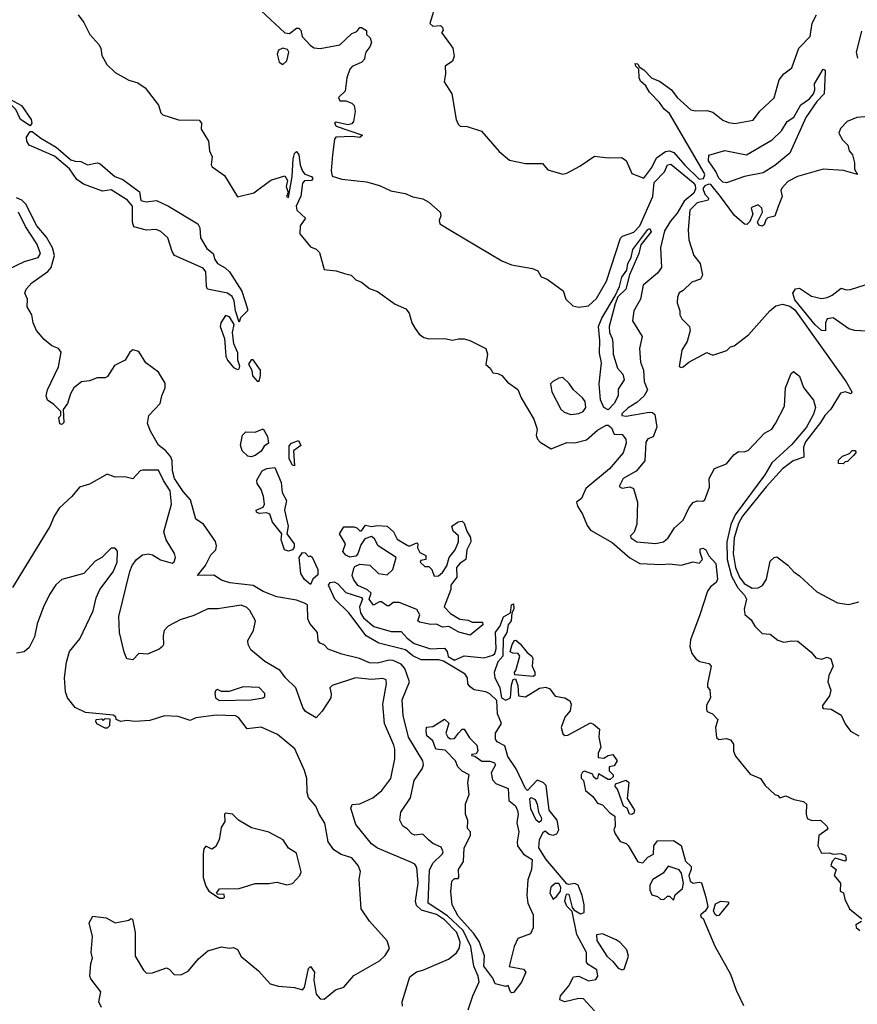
# Model space of a CAD drawing. Extents: x 2239805 to 2396427, y 665731 to 772158.
# Tile 139 of 256: x 2323332 to 2327577, y 706512 to 711500. Entities that reach past the tile are written whole.
import ezdxf

# ---------------------------------------------------------------- set-up
doc = ezdxf.new("R2010")
doc.units = 0

msp = doc.modelspace()

# ---------------------------------------------------------------- linework, layer by layer
at = {"layer": '0CON05XD'}
for points in [[(2325443.3, 711585), (2325410.7, 711480.7), (2325425, 711467.5), (2325465, 711470), (2325475, 711460), (2325477.5, 711445), (2325470, 711435), (2325515, 711372.5), (2325527.5, 711355), (2325533.8, 711315), (2325525, 711290), (2325487.5, 711265), (2325490, 711225), (2325483.3, 711185), (2325522, 711125), (2325543.6, 710993.6), (2325555, 710970), (2325565, 710960), (2325599.3, 710959.3), (2325672.5, 710935), (2325762.2, 710832.2), (2325815, 710788.1), (2325895, 710771.4), (2325981.7, 710771.7), (2326009.3, 710739.3), (2326085, 710718), (2326105, 710722.9), (2326171.3, 710758.7), (2326245, 710808), (2326315, 710800), (2326382.2, 710802.2), (2326405, 710786.9), (2326435, 710721.2), (2326495, 710696.7), (2326535, 710751.4), (2326559.7, 710800.3), (2326605, 710832.1), (2326625.4, 710835.4), (2326648, 710828), (2326703.2, 710763.2), (2326775, 710692), (2326797.1, 710695), (2326804.1, 710714.1), (2326800.8, 710725), (2326625.8, 711025), (2326597.5, 711047.5), (2326575, 711080.8), (2326523.1, 711133.1), (2326505.5, 711165.5), (2326478, 711188), (2326471.1, 711205), (2326469.2, 711249.2), (2326454.3, 711265), (2326451.2, 711278.8), (2326465, 711276), (2326471.2, 711261.2), (2326495, 711245.6), (2326535, 711204.2), (2326575, 711188.6), (2326635.5, 711145.5), (2326665, 711106.2), (2326733.4, 711043.4), (2326755, 711038), (2326815, 711039.4), (2326845, 711031.5), (2326895, 710991.4), (2326925, 710978.6), (2326956.6, 710973.4), (2327049.1, 710990.9), (2327083.1, 711036.9), (2327155.4, 711104.6)], [(2323627.5, 711525), (2323657.5, 711485), (2323687.5, 711425), (2323732.5, 711375), (2323742.5, 711355), (2323748.3, 711318.3), (2323773.6, 711273.6), (2323815, 711233.3), (2323885, 711193.3), (2323930.7, 711180.7), (2323967.5, 711155), (2324035, 711067.5), (2324047.3, 711027.3), (2324057.9, 711017.9), (2324137, 710993), (2324241.7, 710991.7), (2324253.3, 710975), (2324251.2, 710945), (2324288.8, 710885), (2324293.3, 710835), (2324306.7, 710805), (2324302.5, 710765), (2324307.5, 710755), (2324370.3, 710710.3), (2324435, 710602.5), (2324517.7, 710622.3), (2324605, 710686.7), (2324675, 710708.8), (2324688.8, 710685), (2324682, 710655), (2324692.5, 710625), (2324683.6, 710603.6), (2324695, 710600), (2324713.6, 710706.4), (2324718, 710795), (2324725, 710822.5), (2324735, 710832.5), (2324746, 710815), (2324753.3, 710765), (2324765, 710732.5), (2324777.5, 710717.5), (2324810, 710705), (2324817.5, 710695), (2324810, 710685), (2324775, 710683.3), (2324765, 710672.5), (2324756.4, 710606.4), (2324732.5, 710555), (2324736.7, 710535), (2324780, 710495), (2324754.2, 710455), (2324752.5, 710415), (2324805, 710350), (2324835, 710337.5), (2324850.7, 710320.7), (2324874.2, 710234.2), (2324935, 710227.3), (2324977.5, 710215)], [(2324555, 711544.4), (2324675, 711434), (2324699.3, 711430.7), (2324735, 711457.5), (2324747, 711457), (2324757.5, 711447.5), (2324764, 711415), (2324805, 711370), (2324825, 711356.7), (2324855, 711353.8), (2324955, 711373.3), (2325015, 711430), (2325040, 711440), (2325055, 711460), (2325065, 711460), (2325090, 711445), (2325090, 711425), (2325107.5, 711407.5), (2325114.3, 711385), (2325107, 711363), (2325086.2, 711335), (2325081.2, 711315), (2325079.2, 711300.8), (2325066.2, 711285), (2325017.6, 711262.4), (2325005, 711250), (2324989.6, 711205), (2324982, 711138), (2324948, 711105), (2324955, 711088.8), (2324985, 711089.4), (2325015, 711077.5), (2325027.5, 711065), (2325031.5, 711035), (2325023.1, 710985), (2325015, 710972.9), (2324995, 710966.9), (2324935, 710981.2), (2324926.7, 710975), (2324935, 710960), (2325070, 710915), (2325055, 710903.3), (2325018.8, 710908.8), (2324934.2, 710905), (2324927.5, 710895), (2324916.9, 710815), (2324910, 710735), (2324915, 710708), (2324965, 710692.5), (2325089.1, 710679.1), (2325155, 710660.8), (2325213.2, 710633.2), (2325285, 710620), (2325325, 710602), (2325375, 710593.3), (2325406.1, 710576.1), (2325462.5, 710525), (2325466.4, 710506.4), (2325457.1, 710482.9), (2325460.6, 710465), (2325526.3, 710426.4), (2325775, 710278.9), (2325825, 710258.1), (2325930.3, 710240.3), (2325958.1, 710228.1), (2325975, 710197.5), (2326005.8, 710185.8), (2326085.9, 710125.9), (2326100, 710085), (2326135, 710050.8), (2326165, 710044.4), (2326215, 710050), (2326255, 710086.7), (2326306.5, 710175), (2326376.5, 710393.5), (2326386.4, 710403.6), (2326445, 710423.9), (2326474.8, 710455), (2326540.6, 710605), (2326547.1, 710675), (2326600.2, 710729.8), (2326614.6, 710765.4), (2326631.7, 710768.3), (2326745, 710674.8), (2326755, 710662.1), (2326757.4, 710642.6), (2326748.7, 710621.3), (2326700, 710580), (2326665, 710519.4), (2326630, 710480), (2326599.4, 710430.6), (2326579.5, 710345), (2326585.3, 710245), (2326564.1, 710215.9), (2326491.6, 710155), (2326478.4, 710085), (2326444.4, 710025.6), (2326438.5, 709975), (2326487.2, 709895), (2326474, 709835), (2326478.8, 709765), (2326493.4, 709725), (2326497.5, 709667.5), (2326514.6, 709625), (2326496.2, 709593.8), (2326458.9, 709561.1), (2326415, 709534.2), (2326383.8, 709503.8), (2326384.3, 709494.3), (2326405, 709491.1), (2326522.5, 709512.5), (2326539.8, 709509.8), (2326550.7, 709499.3), (2326561.1, 709435), (2326542.7, 709387.3), (2326515, 709376), (2326505, 709360), (2326500, 709265), (2326456.7, 709213.3), (2326390, 709175), (2326370, 709135), (2326385, 709127.5), (2326425, 709133.8), (2326442.5, 709125), (2326463.3, 709055), (2326460, 708945), (2326446, 708904), (2326427.5, 708885), (2326430, 708875), (2326460, 708855), (2326555, 708845.8), (2326595, 708854.3), (2326618, 708875), (2326650, 708925), (2326694.2, 708965), (2326725, 709028.8), (2326745, 709053.8), (2326765, 709063.3), (2326795, 709061.2), (2326805, 709067.5), (2326827.7, 709132.3), (2326825.8, 709175), (2326854, 709226), (2326915, 709250), (2326951.1, 709295), (2326975, 709312.9), (2327005, 709310.8), (2327025, 709319.2), (2327107.5, 709405), (2327144.4, 709425.6), (2327162.9, 709455), (2327207.5, 709542.5), (2327213.6, 709635), (2327241.9, 709708.1), (2327253, 709717), (2327283.6, 709693.6), (2327305, 709637.5), (2327355, 709572.5), (2327366, 709536), (2327355, 709502), (2327319.6, 709435), (2327245, 709347.5), (2327143.5, 709255), (2327107.8, 709195), (2326958.2, 708991.8), (2326936.6, 708943.4), (2326916.6, 708855), (2326918.1, 708765), (2326940.2, 708680.2), (2326971.2, 708621.2), (2327005.7, 708585), (2327016, 708565), (2327003.6, 708513.6), (2327006.7, 708486.7), (2327039.3, 708459.3), (2327057, 708427), (2327095, 708390), (2327135, 708387.5), (2327175, 708356.7), (2327205, 708346.7), (2327245, 708353.8), (2327275, 708351.2), (2327342.5, 708295), (2327366.4, 708266.4), (2327395, 708260), (2327425, 708271.2), (2327442.7, 708262.7), (2327455.6, 708225), (2327432.2, 708177.8), (2327428, 708145), (2327443.6, 708103.6), (2327435.9, 708074.1), (2327400, 708025), (2327400, 708015), (2327405, 708010), (2327445, 708007.5), (2327495, 707976.2), (2327515, 707932.5), (2327542.5, 707895), (2327585, 707871.2)], [(2327155.4, 711104.6), (2327180.8, 711195), (2327204, 711225), (2327245, 711256.2), (2327280.8, 711355), (2327337.5, 711415), (2327347.9, 711482.1), (2327370, 711525)], [(2327598.3, 711441.7), (2327572, 711335), (2327578.8, 711305)], [(2324665, 711273.3), (2324685, 711292), (2324696.4, 711335), (2324688.9, 711348.9), (2324665, 711355.8), (2324643.3, 711345), (2324636.7, 711325), (2324646.7, 711285), (2324665, 711273.3)], [(2326915, 710674.3), (2326895, 710676.9), (2326875, 710697.5), (2326860.5, 710730.5), (2326823.8, 710785), (2326825, 710814.2), (2326905, 710837.3), (2327015, 710815.8), (2327145, 710891.4), (2327193.1, 710936.9), (2327222, 710985), (2327255, 711006), (2327290.5, 711069.5), (2327335, 711099.2), (2327355.9, 711124.1), (2327362, 711145), (2327360.8, 711175), (2327405, 711248.8), (2327413.6, 711243.6), (2327414, 711235), (2327408.8, 711125), (2327371.4, 711085), (2327316.7, 711005), (2327235, 710823.3), (2327159.1, 710760.9), (2327100, 710725), (2327005, 710705.5), (2326915, 710674.3)], [(2323385, 710962.5), (2323336.2, 710995), (2323312.5, 711045), (2323288.1, 711068.1), (2323258.8, 711071.2), (2323195, 711061.4), (2323155, 711078), (2323131.4, 711101.4), (2323088, 711115), (2323078.9, 711135), (2323078.3, 711181.7), (2323095, 711180), (2323143.9, 711113.9), (2323161.9, 711101.9), (2323185, 711096.7), (2323255, 711105.6), (2323285, 711096.5), (2323341.2, 711065), (2323390, 710995), (2323393.8, 710975), (2323385, 710962.5)], [(2327677, 711013), (2327575, 711004.3), (2327526.2, 710985), (2327491.2, 710948.8), (2327483.3, 710925), (2327501.4, 710891.4), (2327528.8, 710865), (2327536.4, 710836.4), (2327553.3, 710815), (2327563.3, 710775), (2327563.3, 710743.3), (2327577.5, 710715), (2327506.5, 710736.5), (2327405, 710742), (2327274.2, 710705.8), (2327225, 710680), (2327194.2, 710645.8), (2327190, 710635), (2327196.7, 710605), (2327176.1, 710553.9), (2327160, 710505), (2327123.9, 710496.1), (2327113.9, 710486.1), (2327105, 710460), (2327095, 710453.8), (2327078.3, 710458.3), (2327071.2, 710475), (2327096.7, 710525), (2327092.5, 710545), (2327075, 710562.5), (2327045, 710550), (2327040, 710545), (2327047.5, 710515), (2327031.7, 710478.3), (2327018, 710462), (2327006.2, 710463.8), (2326955, 710508.1), (2326884.3, 710605), (2326835, 710664.3), (2326825, 710666.2), (2326805, 710658.5), (2326794.7, 710645), (2326805, 710616), (2326822.5, 710595), (2326821.2, 710585), (2326765, 710572.1), (2326727.6, 710535), (2326719.6, 710435), (2326724.1, 710384.1), (2326748, 710305), (2326780, 710265), (2326793.3, 710205), (2326782.5, 710185), (2326739.3, 710170.7), (2326695, 710127.5), (2326675, 710116.7), (2326666.7, 710095), (2326663.8, 710065), (2326677.5, 710025), (2326677.5, 710005), (2326687.5, 709985), (2326726.1, 709946.1), (2326730, 709925), (2326715, 709870), (2326687.5, 709825), (2326673.6, 709743.6), (2326685, 709737.5), (2326695, 709741.2), (2326723.8, 709765), (2326815, 709813.8), (2326845, 709800), (2326915.9, 709824.1), (2326935, 709842.5), (2326952.5, 709847.5), (2327025.7, 709904.3), (2327134.2, 710025.8), (2327165, 710050.7), (2327198.7, 710058.7), (2327235, 710048.8), (2327260.8, 710030.8), (2327520.4, 709665), (2327550, 709615), (2327545.8, 709604.2), (2327515, 709615.5), (2327492.2, 709607.8), (2327443, 709527), (2327412.2, 709495), (2327391.1, 709458.9), (2327315, 709360.9), (2327305.3, 709335), (2327305.9, 709284.1), (2327251.9, 709265), (2327198.2, 709225), (2327115, 709133.6), (2326995.7, 708985), (2326975, 708947.3), (2326953.5, 708875), (2326947.3, 708795), (2326960.4, 708725), (2326980.6, 708675), (2327003.2, 708643.2), (2327045, 708619.6), (2327075, 708621.1), (2327096.7, 708633.3), (2327116.5, 708665), (2327135, 708756.2), (2327155, 708776.2), (2327169.3, 708779.3), (2327225, 708736.7), (2327255, 708703.3), (2327285, 708683.3), (2327371.7, 708601.7), (2327477.5, 708545), (2327535, 708538), (2327585, 708550)], [(2324445, 709968), (2324425.3, 710025), (2324419.1, 710075), (2324408.3, 710098.3), (2324385, 710114.5), (2324284.5, 710134.5), (2324277.9, 710147.9), (2324275, 710222.5), (2324261.1, 710241.1), (2324116.7, 710305), (2324103.8, 710325), (2324083.3, 710395), (2324047, 710427), (2324023.6, 710436.4), (2323975, 710433.3), (2323910.7, 710450.7), (2323904, 710475), (2323904, 710555), (2323878, 710585), (2323795, 710638), (2323751.7, 710631.7), (2323655, 710667.5), (2323620.7, 710690.7), (2323583.9, 710743.9), (2323508.8, 710808.8), (2323380, 710865), (2323368.8, 710885), (2323366, 710905), (2323385, 710933.8), (2323395, 710933.8), (2323439.1, 710899.1), (2323517.1, 710855), (2323590.8, 710790.8), (2323612.5, 710782.5), (2323641.9, 710781.9), (2323675, 710764.4), (2323725, 710774.2), (2323739.7, 710769.7), (2323813.3, 710705), (2323855, 710690), (2323938.7, 710628.7), (2323945, 710584.4), (2323973.1, 710576.9), (2324025, 710584), (2324086.7, 710555), (2324235.4, 710465.4), (2324244.5, 710445), (2324248.5, 710395), (2324280.3, 710340.3), (2324312.9, 710315), (2324320.4, 710285), (2324334.1, 710264.1), (2324373.6, 710243.6), (2324395, 710222), (2324458.5, 710125), (2324486.9, 710035), (2324485.6, 710025), (2324451.1, 709988.9), (2324445, 709968)], [(2325605, 706483.8), (2325627.9, 706555), (2325661.2, 706625), (2325656.3, 706655), (2325633.4, 706705), (2325618.1, 706805), (2325579.5, 706885), (2325500.7, 706960.7), (2325402.9, 707025), (2325408.5, 707191.5), (2325425, 707226.7), (2325475, 707274.2), (2325477.5, 707285), (2325468.6, 707308.6), (2325425, 707326.7), (2325404.6, 707344.6), (2325375, 707373.8), (2325335, 707368), (2325318.8, 707375), (2325295, 707401.2), (2325273.3, 707415), (2325258.8, 707445), (2325263.8, 707485), (2325312.4, 707557.6), (2325330.6, 707645), (2325372, 707705), (2325378.1, 707725), (2325375.6, 707745), (2325302.9, 707865), (2325275.3, 707975), (2325269.7, 708055), (2325307.1, 708145), (2325283.7, 708213.6), (2325265, 708235.4), (2325225, 708253.1), (2325205, 708254.5), (2325145, 708240.6), (2325105, 708242.5), (2325054.4, 708264.4), (2324965, 708286), (2324895, 708311.2), (2324875, 708333.8), (2324855, 708341.2), (2324845, 708353.3), (2324841.4, 708395), (2324801.9, 708441.9), (2324792.5, 708465), (2324791.2, 708535), (2324774.5, 708544.5), (2324735, 708560), (2324635, 708575.8), (2324565, 708603.7), (2324515, 708632.8), (2324396.4, 708646.4), (2324355, 708660), (2324315, 708686), (2324232.5, 708685), (2324273.3, 708735), (2324301.2, 708788.8), (2324326.2, 708815), (2324330, 708835), (2324325, 708856.7), (2324264, 708945), (2324225, 708968.8), (2324197.6, 709067.6), (2324159.9, 709109.9), (2324117.2, 709175), (2324105.9, 709215), (2324104.7, 709264.7), (2324097.5, 709285), (2324072.9, 709315), (2324035.3, 709345.3), (2323995.4, 709415), (2323980, 709455), (2323985.8, 709495), (2324044.3, 709555.7), (2324052.2, 709595), (2324069.6, 709635), (2324069.1, 709659.1), (2324035, 709714.6), (2323971.7, 709761.7), (2323935, 709819.2), (2323905, 709827.1), (2323890, 709815), (2323866, 709775), (2323811.7, 709748.3), (2323777.3, 709692.7), (2323765, 709686.2), (2323725, 709685.7), (2323685, 709670), (2323645, 709666.2), (2323606.2, 709635), (2323588.8, 709605), (2323573.6, 709556.4), (2323552.5, 709525), (2323555, 709460), (2323545, 709450), (2323535, 709452.5), (2323530, 709485), (2323540, 709495), (2323540, 709515), (2323505, 709550), (2323472.3, 709572.3), (2323466, 709595), (2323473.3, 709625), (2323528.1, 709741.9), (2323542.5, 709815), (2323528.8, 709835), (2323495, 709848.1), (2323455, 709879.4), (2323417.5, 709925), (2323400, 709965), (2323394, 710005), (2323369.2, 710045), (2323371.2, 710085), (2323357.5, 710115), (2323363.8, 710135), (2323393.1, 710166.9), (2323475, 710224.4), (2323492.1, 710245), (2323507.6, 710305), (2323497.8, 710345), (2323468, 710398), (2323418.6, 710455), (2323362.4, 710565), (2323342.3, 710585), (2323315, 710598.3)], [(2323275, 710236.7), (2323355.7, 710274.3), (2323425, 710296), (2323437.1, 710315), (2323419.4, 710365), (2323361.8, 710451.8), (2323326.2, 710525)], [(2326315, 709524.3), (2326292.4, 709535), (2326275.4, 709574.6), (2326269.6, 709655), (2326280.8, 709760.8), (2326270.4, 709810.4), (2326271.9, 709875), (2326264.8, 709945), (2326282.7, 709987.3), (2326349.4, 710100.6), (2326371.5, 710148.5), (2326383.6, 710196.4), (2326408.8, 710231.2), (2326413.6, 710265), (2326430.8, 710295), (2326438.8, 710335), (2326515, 710436.5), (2326525, 710441.4), (2326532.2, 710425), (2326480, 710360), (2326469.1, 710315), (2326423.2, 710206.8), (2326404, 710135), (2326364.2, 710095.8), (2326349.2, 710060.8), (2326319.2, 709945), (2326320.5, 709915), (2326334.5, 709885), (2326337.6, 709862.4), (2326339.4, 709805), (2326362.5, 709735), (2326388.8, 709705), (2326395.7, 709675), (2326365, 709627.5), (2326364.4, 709595), (2326344.4, 709555), (2326315, 709524.3)], [(2324977.5, 710215), (2325012.5, 710205), (2325035, 710182.5), (2325065, 710170), (2325105, 710137.5), (2325145, 710123.8), (2325235, 710059.2), (2325288.6, 710035), (2325305, 710012.5), (2325319.2, 709965), (2325335.4, 709935), (2325357.3, 709907.3), (2325380.5, 709890.5), (2325405, 709882.9), (2325485, 709885.3), (2325525, 709877.1), (2325556, 709884), (2325585, 709882.5), (2325613.8, 709875), (2325694, 709835), (2325702.5, 709805), (2325693.9, 709753.9), (2325716.7, 709735), (2325730.7, 709710.7), (2325755, 709707.5), (2325775, 709696.7), (2325805, 709663.8), (2325856.8, 709626.8), (2325874, 709585), (2325936.9, 709476.9), (2325954, 709425), (2325948.8, 709395), (2325956.2, 709375), (2325969.5, 709359.5), (2326025, 709326.7), (2326105, 709357.5), (2326145, 709357.1), (2326205, 709370.8), (2326260.1, 709419.9), (2326305, 709445.8), (2326315, 709446.4), (2326331.5, 709431.5), (2326345, 709400), (2326385, 709397.8), (2326404.4, 709375), (2326406.5, 709355), (2326390, 709305), (2326321.5, 709225), (2326201.1, 709125), (2326179.2, 709075), (2326154.3, 709055), (2326158.6, 709035), (2326184.6, 708994.6), (2326207.2, 708937.2), (2326224.6, 708914.6), (2326335, 708851.4), (2326425, 708774), (2326475, 708745.8), (2326585, 708740), (2326623.6, 708743.6), (2326685, 708736.7), (2326745, 708753.3), (2326775, 708747.5), (2326792.5, 708765), (2326780.7, 708800.7), (2326781.2, 708818.8), (2326795, 708823.3), (2326810, 708815), (2326824, 708784), (2326860.6, 708745), (2326868.6, 708665), (2326861.7, 708648.3), (2326833.4, 708626.6), (2326817.5, 708605), (2326779.2, 708485), (2326731.7, 708358.3), (2326728.6, 708325), (2326738.8, 708288.8), (2326760.5, 708260.5), (2326778.3, 708248.3), (2326825, 708238.8), (2326836.7, 708225), (2326817.5, 708135), (2326818.3, 708118.3), (2326830, 708105), (2326832.5, 708065), (2326813, 708027), (2326812, 708005), (2326816.1, 707996.1), (2326843, 707983), (2326870, 707955), (2326859.2, 707915), (2326864.1, 707864.1), (2326875, 707853.3), (2326915, 707858.8), (2326935, 707852.5), (2326949.3, 707829.3), (2326950, 707795), (2326959.3, 707769.3), (2327025, 707687.5), (2327035, 707677.5), (2327086.4, 707656.4), (2327110.7, 707620.7), (2327160, 707575), (2327175, 707570), (2327185, 707557.5), (2327215, 707567.5), (2327255, 707550), (2327305, 707540), (2327320, 707525), (2327317.5, 707475), (2327323.6, 707453.6), (2327347, 707443), (2327390, 707445), (2327422.5, 707415), (2327427.5, 707405), (2327423.3, 707395), (2327383, 707367), (2327376.7, 707315), (2327395, 707277.5), (2327435, 707278.8), (2327455, 707272.5), (2327495, 707276.7), (2327517.5, 707265), (2327520, 707245), (2327515, 707237.5), (2327465, 707252.5), (2327450, 707235), (2327443.3, 707215), (2327470, 707195), (2327460, 707165), (2327492.5, 707125), (2327490, 707085), (2327507, 707077), (2327513.8, 707045), (2327537.5, 706995), (2327600, 706945)], [(2327622.3, 709922.3), (2327565, 709925.7), (2327535, 709934.3), (2327455, 709990), (2327425, 709984), (2327415.5, 709964.5), (2327416.4, 709923.6), (2327395, 709925.6), (2327364.4, 709954.4), (2327260.6, 710080.6), (2327251.1, 710115), (2327263.4, 710136.6), (2327285, 710139.4), (2327345, 710100), (2327395, 710087.5), (2327425, 710092.5), (2327450, 710105), (2327495, 710140), (2327521.2, 710131.2), (2327542.5, 710132.5), (2327655, 710168.5)], [(2324435, 709728), (2324445, 709731.2), (2324448.4, 709745), (2324438, 709775), (2324437.8, 709812.2), (2324417.2, 709857.2), (2324411.1, 709915), (2324418.3, 709955), (2324395, 709994.6), (2324375, 710001.5), (2324351.8, 709965), (2324347.7, 709945), (2324370, 709885), (2324377.3, 709795), (2324385.4, 709775), (2324415, 709737.7), (2324435, 709728)], [(2324535, 709668.2), (2324545, 709669.4), (2324553, 709697), (2324552, 709725), (2324515, 709776.5), (2324505, 709777.5), (2324492, 709755), (2324507.7, 709725), (2324511.6, 709695), (2324535, 709668.2)], [(2326125, 709499.5), (2326165, 709504.5), (2326188, 709515), (2326200.6, 709535), (2326198.2, 709565), (2326184.5, 709585), (2326139.4, 709625), (2326116.8, 709656.8), (2326085, 709686.7), (2326065, 709683.3), (2326033.2, 709666.8), (2326022, 709655), (2326029.4, 709615), (2326075, 709526.2), (2326091.8, 709511.8), (2326125, 709499.5)], [(2324505, 709285.8), (2324488.3, 709288.3), (2324460, 709315), (2324451.2, 709345), (2324461.2, 709395), (2324477.7, 709412.3), (2324525, 709410.5), (2324565, 709427.5), (2324587.9, 709387.9), (2324593.3, 709355), (2324570.6, 709339.4), (2324555, 709314.4), (2324525, 709292.9), (2324505, 709285.8)], [(2324725, 709240), (2324715, 709242.5), (2324697.5, 709275), (2324698.3, 709341.7), (2324710, 709355), (2324745, 709367.5), (2324757, 709343), (2324720, 709315), (2324725, 709240)], [(2327505, 709250), (2327481.7, 709251.7), (2327481.7, 709268.3), (2327501.7, 709288.3), (2327538.3, 709301.7), (2327551.7, 709318.3), (2327568.3, 709318.3), (2327570, 709305), (2327558.3, 709291.7), (2327528.3, 709261.7), (2327515, 709260), (2327505, 709250)], [(2325272.5, 706502.5), (2325270.8, 706525), (2325309.7, 706650.3), (2325343.2, 706676.8), (2325375, 706684.3), (2325505, 706741.2), (2325545, 706773.3), (2325561.7, 706798.3), (2325563.7, 706826.3), (2325547.8, 706875), (2325485, 706940), (2325445, 706966.2), (2325368.9, 706988.9), (2325342.2, 707012.2), (2325338, 707035), (2325351.8, 707125), (2325344.5, 707204.5), (2325335, 707222), (2325315, 707231.4), (2325145, 707302.9), (2325115, 707324.3), (2325035, 707423.3), (2325010, 707505), (2325016.2, 707523.8), (2325055, 707527.5), (2325122.4, 707557.6), (2325168, 707595), (2325212.5, 707655), (2325233.8, 707755), (2325232.5, 707805), (2325228.8, 707825), (2325180, 707935), (2325172.8, 708032.8), (2325191.4, 708135), (2325188.8, 708155), (2325172.3, 708162.3), (2325115, 708157.3), (2325033.6, 708166.4), (2324915, 708126.7), (2324904, 708115), (2324911.2, 708085), (2324908, 708065), (2324865, 707996.7), (2324835, 707962.5), (2324781.2, 707995), (2324766.7, 708015), (2324731.2, 708115), (2324678.8, 708165), (2324652.7, 708202.7), (2324575, 708248.8), (2324502.5, 708307.5), (2324489.2, 708335), (2324488.1, 708355), (2324516.2, 708405), (2324527.5, 708455), (2324497.5, 708507.5), (2324482.3, 708522.3), (2324455, 708534.2), (2324335.9, 708515.9), (2324285, 708516), (2324215, 708480.8), (2324145, 708459.2), (2324085, 708427.8), (2324064.7, 708405.3), (2324058.3, 708378.3), (2324060, 708335), (2324055.9, 708324.1), (2324038.8, 708311.2), (2323980, 708285), (2323935, 708288.8), (2323905, 708256.7), (2323875, 708262.5), (2323861.2, 708295), (2323838, 708395), (2323834.1, 708475.9), (2323890, 708705), (2323902, 708735), (2323924.2, 708765.8), (2323955, 708788.8), (2323985, 708793.8), (2324005, 708788.8), (2324045, 708763.8), (2324105, 708746.2), (2324115, 708753.8), (2324120.8, 708775), (2324115.8, 708795), (2324074.5, 708865), (2324062.9, 708905), (2324101.6, 709045), (2324095, 709112.5), (2324060, 709165), (2324035, 709218.6), (2323955, 709218), (2323942.5, 709215), (2323906, 709174), (2323865, 709183.3), (2323815, 709182.5), (2323775, 709197.5), (2323685, 709147.5), (2323635, 709132.5), (2323596.7, 709085), (2323532, 709025), (2323505.8, 708985), (2323485, 708933.3), (2323296.1, 708623.9)], [(2324695, 708807.9), (2324674.7, 708814.7), (2324656.9, 708865), (2324661.2, 708895), (2324612.5, 708955), (2324600, 708995), (2324585, 709002.5), (2324545, 708997.5), (2324532.5, 709005), (2324530, 709015), (2324565, 709030), (2324572.5, 709045), (2324566.7, 709085), (2324555, 709120), (2324535, 709150), (2324533.6, 709166.4), (2324561.2, 709215), (2324583.7, 709226.3), (2324625, 709231.8), (2324656.7, 709155), (2324662.8, 709105), (2324683.6, 709065), (2324674.4, 709015), (2324693.3, 708935), (2324686.2, 708895), (2324722.2, 708845), (2324723, 708827), (2324715, 708814.5), (2324695, 708807.9)], [(2325615, 708382.5), (2325557.5, 708397.5), (2325506.4, 708426.4), (2325475, 708422.5), (2325445, 708437.5), (2325415, 708436.2), (2325358.3, 708448.3), (2325350, 708455), (2325360, 708485), (2325345, 708511.2), (2325255, 708546.7), (2325225, 708546.7), (2325205, 708530), (2325195, 708530), (2325165, 708550), (2325155, 708550), (2325125, 708533.8), (2325103.3, 708565), (2325112.5, 708595), (2325095, 708611.2), (2325045, 708633.8), (2325024, 708665), (2325016.2, 708685), (2325025, 708720), (2325030.7, 708729.3), (2325055, 708742.5), (2325107, 708737), (2325150, 708695), (2325195, 708687.5), (2325223.3, 708715), (2325240, 708775), (2325148.8, 708835), (2325130.5, 708870.5), (2325115, 708882.5), (2325080.7, 708869.3), (2325061.2, 708838.8), (2325046.1, 708793.9), (2325035, 708782.5), (2325005, 708777.5), (2324985, 708787.5), (2324970, 708805), (2324983.3, 708845), (2324953.3, 708895), (2324975, 708930), (2325025, 708930), (2325040, 708925), (2325055, 708910), (2325065, 708910), (2325085, 708940), (2325115, 708932.5), (2325145, 708938), (2325195, 708933.8), (2325225.8, 708905.8), (2325245, 708867.5), (2325295, 708837.5), (2325306.4, 708833.6), (2325345, 708850), (2325350, 708845), (2325347.5, 708825), (2325360, 708800), (2325390, 708785), (2325390, 708765), (2325365, 708760), (2325361.7, 708751.7), (2325385, 708730), (2325405, 708730), (2325420, 708715), (2325431.7, 708681.7), (2325455, 708682.5), (2325475, 708700), (2325497, 708733), (2325508, 708775), (2325538.8, 708815), (2325556.2, 708855), (2325556.7, 708885), (2325529.5, 708909.5), (2325522.5, 708935), (2325555, 708956.7), (2325575, 708960), (2325585, 708950), (2325598.3, 708908.3), (2325617.3, 708877.3), (2325618, 708855), (2325597.5, 708815), (2325592.5, 708765), (2325565, 708746.7), (2325546.2, 708725), (2325546.7, 708675), (2325517.5, 708635), (2325516.4, 708613.6), (2325483.8, 708525), (2325515, 708492.5), (2325563, 708463), (2325605, 708457.5), (2325625, 708447.5), (2325678.3, 708448.3), (2325680, 708435), (2325615, 708382.5)], [(2323746.1, 706496.1), (2323732.5, 706525), (2323742.5, 706575), (2323691.7, 706641.7), (2323687.5, 706655), (2323691.7, 706718.3), (2323700, 706745), (2323693.8, 706775), (2323700, 706855), (2323683.3, 706925), (2323701.7, 706958.3), (2323770, 706950), (2323815, 706923.8), (2323885, 706937.5), (2323895, 706946.7), (2323903, 706943), (2323916.5, 706875), (2323916.9, 706755), (2323959.4, 706685), (2323975, 706670), (2324005, 706670.6), (2324076.1, 706696.1), (2324090, 706690), (2324115, 706662.5), (2324149.3, 706660.7), (2324185, 706680), (2324238.3, 706741.7), (2324285, 706782.5), (2324355, 706802.5), (2324395, 706796.7), (2324415, 706800), (2324435, 706790), (2324455, 706753.3), (2324541.7, 706681.7), (2324601.2, 706615), (2324643.6, 706603.6), (2324725, 706597.7), (2324765, 706585.7), (2324775, 706596.2), (2324795, 706692.5), (2324805, 706703.3), (2324826.7, 706675), (2324822.9, 706635), (2324835, 706563.8), (2324855, 706540), (2324875, 706537.5), (2324932.5, 706585), (2324975, 706598.8), (2325025, 706657.5), (2325155, 706732), (2325185, 706758.8), (2325206.7, 706795), (2325193.6, 706833.6), (2325105, 706933.8), (2325062.5, 706995), (2325052.5, 707145), (2325058.8, 707185), (2325048, 707215), (2325015, 707253.8), (2324960.5, 707270.5), (2324924.3, 707294.3), (2324895.8, 707335), (2324879.1, 707429.1), (2324849.2, 707475), (2324833.3, 707515), (2324795, 707560), (2324788.8, 707585), (2324787.1, 707655), (2324775, 707696.7), (2324725.6, 707805.6), (2324639.1, 707879.1), (2324555, 707916.2), (2324485, 707908), (2324440.6, 707965), (2324425, 707972.9), (2324327.2, 707977.2), (2324225, 707964), (2324195, 707950), (2324135, 707970), (2324065, 707972.5), (2323990.7, 707949.3), (2323915, 707944), (2323875, 707950), (2323845, 707944), (2323820, 707955), (2323818.3, 707968.3), (2323806.4, 707976.4), (2323665, 707990), (2323613.3, 708015), (2323573.8, 708065), (2323564.1, 708094.1), (2323559.1, 708165), (2323568.5, 708245), (2323585, 708298.8), (2323636.7, 708363.3), (2323704.4, 708505.6), (2323719.5, 708570.5), (2323737.3, 708612.7), (2323805, 708702), (2323825, 708751.2), (2323827.5, 708807.5), (2323815, 708822.5), (2323795, 708822.5), (2323747.5, 708775), (2323715, 708756.7), (2323656.1, 708693.9), (2323546.1, 708663.9), (2323515, 708636.7), (2323482.3, 708587.7), (2323451.9, 708525), (2323420.3, 708439.7), (2323407.2, 708372.8), (2323379.8, 708320.2), (2323355, 708297.8), (2323315, 708291.5)], [(2324805, 708638), (2324775, 708663.3), (2324756.2, 708695), (2324748.5, 708775), (2324765, 708800.8), (2324779.1, 708799.1), (2324795, 708780), (2324805, 708783.1), (2324815, 708777.8), (2324843.3, 708715), (2324843, 708687), (2324817.5, 708665), (2324805, 708638)], [(2326245, 706478.8), (2326189.7, 706539.7), (2326165, 706540.8), (2326095, 706524.7), (2326070, 706535), (2326072.7, 706555), (2326114.5, 706605), (2326138.9, 706651.1), (2326165, 706654.6), (2326215, 706631.1), (2326252.2, 706637.8), (2326261.8, 706655), (2326256.6, 706686.6), (2326212.7, 706712.7), (2326204.6, 706724.6), (2326205.3, 706775), (2326155.7, 706865), (2326131.4, 706981.4), (2326105, 707009.5), (2326094.8, 707034.8), (2326101.6, 707065), (2326105, 707070.9), (2326115, 707070), (2326132.2, 707002.2), (2326140.8, 706990.8), (2326175, 706970.7), (2326192.6, 706977.4), (2326193.2, 707015), (2326182.8, 707062.8), (2326162.2, 707115), (2326145, 707124.6), (2326115, 707118.2), (2326105, 707122.5), (2326000.3, 707245), (2325963.3, 707305), (2325966.3, 707345), (2325985, 707383.5), (2325995, 707390), (2326015, 707373), (2326035, 707368.4), (2326054.4, 707375.6), (2326063.6, 707395), (2326056.7, 707445), (2326016.2, 707495), (2325999.8, 707619.8), (2325985, 707635.7), (2325955, 707647.1), (2325905, 707594.2), (2325895, 707605.4), (2325847.8, 707705), (2325806.7, 707766.7), (2325791.2, 707821.2), (2325751.7, 707841.7), (2325743.2, 707855), (2325743.8, 707885), (2325774.5, 707935), (2325753.7, 707983.7), (2325750.3, 708050.2), (2325715, 708084.7), (2325695, 708094.7), (2325636, 708105), (2325615, 708119.4), (2325603.8, 708136.2), (2325602.1, 708165), (2325589.5, 708185), (2325480.3, 708250.3), (2325456.4, 708256.4), (2325366.9, 708256.9), (2325325, 708277.7), (2325287.2, 708307.2), (2325151.4, 708341.4), (2325088.2, 708378.2), (2325000, 708495), (2324928.7, 708565), (2324897.7, 708635), (2324905, 708649.4), (2324925, 708651.4), (2324945, 708642.5), (2324985, 708598.1), (2325063.4, 708573.4), (2325070, 708565), (2325053.9, 708525), (2325058.9, 708495), (2325075, 708469.5), (2325126.1, 708426.1), (2325215, 708401.1), (2325265, 708400), (2325295, 708366.9), (2325330.5, 708340.5), (2325413.4, 708313.4), (2325445.3, 708314.7), (2325485.6, 708315.6), (2325498.6, 708298.6), (2325503.3, 708273.3), (2325535, 708255.3), (2325585, 708277.5), (2325686.7, 708266.7), (2325729.6, 708280.4), (2325740.1, 708289.9), (2325746.7, 708313.3), (2325742.7, 708397.3), (2325765, 708426.7), (2325784.2, 708475), (2325820, 708495), (2325824.3, 708535), (2325835, 708540), (2325836.9, 708515), (2325825.8, 708494.2), (2325822.5, 708455), (2325807.8, 708435), (2325800.5, 708395), (2325782.5, 708365), (2325780, 708275), (2325755, 708246.7), (2325737.1, 708192.9), (2325739.5, 708165), (2325766.2, 708116.2), (2325774.1, 708064.1), (2325795, 708052.5), (2325820, 708065), (2325825, 708130), (2325832.5, 708157.5), (2325845, 708160), (2325856.7, 708126.7), (2325860, 708075), (2325895, 708068.8), (2325966.1, 708113.9), (2325999.3, 708119.3), (2326019.5, 708109.5), (2326045, 708073.3), (2326095, 708063.8), (2326119.7, 708049.7), (2326127.7, 708032.3), (2326121.7, 707998.3), (2326094.1, 707965.9), (2326076.7, 707915), (2326085, 707882.5), (2326095, 707873.3), (2326110, 707875), (2326225, 707937.5), (2326240.7, 707930.7), (2326270, 707905), (2326267.5, 707865), (2326276.7, 707815), (2326263.3, 707785), (2326263, 707763), (2326291.7, 707758.3), (2326315, 707772.5), (2326337.5, 707777.5), (2326360, 707745), (2326345, 707720), (2326320, 707715), (2326320, 707695), (2326340, 707675), (2326340, 707665), (2326325, 707650), (2326315, 707650), (2326265, 707680), (2326260, 707655), (2326253, 707653), (2326240, 707665), (2326237, 707677), (2326195, 707692.5), (2326185, 707687.5), (2326177.5, 707675), (2326178.3, 707658.3), (2326190, 707645), (2326200, 707595), (2326237.5, 707565), (2326260.7, 707530.7), (2326285, 707522.5), (2326322.3, 707482.3), (2326347.5, 707465), (2326350, 707415), (2326343.3, 707395), (2326350, 707375), (2326375, 707337.5), (2326406.2, 707326.2), (2326416.2, 707316.2), (2326465, 707233.8), (2326490.7, 707229.3), (2326515, 707256.7), (2326545, 707272.5), (2326546.7, 707315), (2326565, 707340), (2326645, 707342.5), (2326685, 707316.7), (2326706.4, 707236.4), (2326735, 707210), (2326735.8, 707195), (2326724, 707165), (2326730, 707135), (2326745, 707125.8), (2326775, 707130.8), (2326786.7, 707126.7), (2326809.4, 707055), (2326819.2, 707005), (2326806.9, 706983.1), (2326782.5, 706965), (2326785, 706953.3), (2326796.1, 706946.1), (2326855.8, 706805.8), (2326934.3, 706665), (2326963, 706583), (2327000.9, 706505)], [(2325935, 708172.5), (2325841.7, 708181.7), (2325840, 708195), (2325847, 708203), (2325867.5, 708275), (2325858.8, 708288.8), (2325830.7, 708290.7), (2325818.3, 708298.3), (2325827.5, 708335), (2325840, 708355), (2325847, 708357), (2325868.3, 708338.3), (2325903.6, 708293.6), (2325927.5, 708275), (2325932.5, 708265), (2325930, 708225), (2325943.3, 708195), (2325942.5, 708177.5), (2325935, 708172.5)], [(2324345, 708051.1), (2324505, 708054.2), (2324565, 708064), (2324575, 708070.8), (2324575, 708085.8), (2324545, 708117.5), (2324465, 708120), (2324393.6, 708096.4), (2324355, 708096.7), (2324335, 708106.7), (2324325, 708100), (2324321.7, 708088.3), (2324324.3, 708064.3), (2324345, 708051.1)], [(2323775, 707910), (2323765, 707910), (2323723.6, 707933.6), (2323717.5, 707945), (2323720, 707955), (2323747.5, 707957.5), (2323755, 707950), (2323765, 707960), (2323788.3, 707958.3), (2323787, 707923), (2323775, 707910)], [(2325825, 706570), (2325820, 706575), (2325807, 706607), (2325795, 706602.5), (2325742.5, 706615), (2325730, 706645), (2325684.6, 706705), (2325687.4, 706757.4), (2325660.3, 706830.3), (2325631.8, 706871.8), (2325555, 706958.6), (2325523.9, 707016.1), (2325517.5, 707082.5), (2325522.5, 707135), (2325535, 707150), (2325555, 707150), (2325557.5, 707155), (2325556, 707195), (2325581.1, 707235), (2325584, 707305), (2325616.7, 707366.7), (2325617.5, 707385), (2325601.7, 707401.7), (2325603.6, 707443.6), (2325591.2, 707475), (2325591.7, 707528.3), (2325610, 707575), (2325602.5, 707635), (2325610, 707675), (2325575, 707692.5), (2325553.3, 707715), (2325540, 707745), (2325489.1, 707799.1), (2325441.2, 707805), (2325426.1, 707846.1), (2325395, 707872.5), (2325391.2, 707895), (2325393.3, 707916.7), (2325425, 707920), (2325485, 707956.7), (2325506.4, 707936.4), (2325492.5, 707885), (2325502.5, 707865), (2325515, 707856.7), (2325535, 707858.8), (2325556, 707885), (2325574.2, 707905.8), (2325585, 707906.2), (2325611.5, 707861.5), (2325648, 707825), (2325653.3, 707796.7), (2325645, 707780), (2325623, 707777), (2325621.7, 707771.7), (2325638.3, 707768.3), (2325673.6, 707743.6), (2325715, 707744), (2325738.8, 707735), (2325743.8, 707725), (2325722, 707685), (2325728.3, 707648.3), (2325745, 707630), (2325808, 707605), (2325811.2, 707545), (2325845, 707518), (2325855, 707493.3), (2325858.2, 707475), (2325851.3, 707431.3), (2325861.4, 707385), (2325853.1, 707335), (2325855.5, 707315), (2325885, 707273.1), (2325929.2, 707245), (2325925.5, 707194.5), (2325907.9, 707142.1), (2325901.9, 707065), (2325907.3, 707025), (2325934.5, 706965), (2325935, 706900), (2325920.9, 706869.1), (2325856, 706845), (2325837.8, 706805), (2325813, 706703), (2325885, 706689.2), (2325896.7, 706675), (2325875, 706623.8), (2325835.8, 706574.2), (2325835, 706572.5), (2325825, 706570)], [(2326435, 707473.3), (2326422.5, 707475), (2326410, 707505), (2326392.5, 707515), (2326361.7, 707601.7), (2326350, 707615), (2326351.7, 707628.3), (2326405, 707647.5), (2326420, 707635), (2326410, 707555), (2326447.5, 707495), (2326445, 707480), (2326435, 707473.3)], [(2325965, 707432.9), (2325949.1, 707445), (2325922.5, 707502.5), (2325917.4, 707552.6), (2325925, 707560.4), (2325945, 707549.6), (2325955.2, 707525.2), (2325961.9, 707485), (2325976.5, 707455), (2325975, 707441.4), (2325965, 707432.9)], [(2324365, 707050), (2324370, 707055), (2324368.3, 707068.3), (2324335, 707070), (2324330, 707075), (2324345, 707096.7), (2324445, 707099.2), (2324525, 707123.8), (2324595, 707123.3), (2324635, 707130), (2324685, 707116.7), (2324715, 707123.8), (2324751.2, 707165), (2324757.7, 707182.3), (2324735, 707277.5), (2324695, 707302.5), (2324667.5, 707345), (2324595, 707383.3), (2324506.4, 707406.4), (2324440, 707445), (2324410, 707475), (2324375, 707480), (2324370, 707475), (2324371.7, 707438.3), (2324353, 707407), (2324343.3, 707345), (2324325, 707310), (2324305, 707297.5), (2324275, 707312.5), (2324265, 707300), (2324262, 707275), (2324262.5, 707155), (2324275, 707110), (2324290, 707085), (2324345, 707050), (2324365, 707050)], [(2326645, 707040), (2326653.6, 707066.4), (2326690.7, 707099.3), (2326696.7, 707125), (2326685.8, 707175.8), (2326675, 707193.3), (2326618.3, 707211.7), (2326593, 707177), (2326540, 707145), (2326526.2, 707115), (2326525, 707090), (2326535, 707066.7), (2326565, 707057.5), (2326580, 707045), (2326596.4, 707043.6), (2326615, 707060), (2326625, 707060), (2326645, 707040)], [(2326035, 707043.8), (2326055, 707059.5), (2326072.6, 707085), (2326075.2, 707105), (2326065, 707123.1), (2326045, 707123.3), (2326024.4, 707105), (2326019.4, 707075), (2326035, 707043.8)], [(2326865, 706960), (2326856.1, 706966.1), (2326848, 706985), (2326858.3, 707021.7), (2326885, 707034.3), (2326920.7, 707030.7), (2326926.7, 707025), (2326920, 707015), (2326875, 706962.5), (2326865, 706960)], [(2327598.3, 706931.7), (2327570, 706915), (2327571.7, 706901.7), (2327590, 706885)], [(2326385, 706686.2), (2326395, 706690), (2326416.7, 706755), (2326408.3, 706788.3), (2326375.4, 706825.4), (2326355, 706839.2), (2326285, 706868.8), (2326255.5, 706864.5), (2326257.3, 706835), (2326307.6, 706755), (2326338.4, 706728.4), (2326365, 706694.3), (2326385, 706686.2)]]:
    msp.add_lwpolyline(points, dxfattribs=at)

doc.saveas('drawing.dxf')
